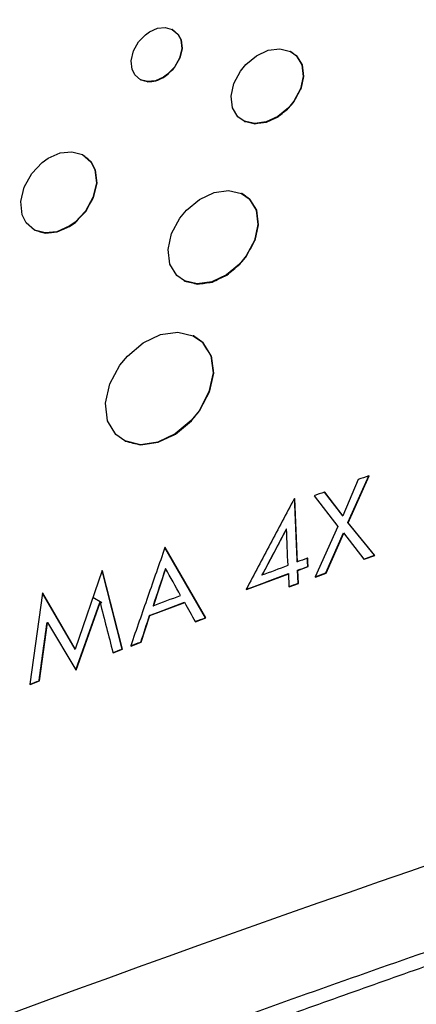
# Model space of a CAD drawing. Header units: millimetres. Extents: x 82 to 1337, y -230 to 1154.
# Tile 46 of 217: x 1131 to 1140, y -37 to -16. Entities that reach past the tile are written whole.
import ezdxf

# ---------------------------------------------------------------- set-up
doc = ezdxf.new("R2010")
doc.units = ezdxf.units.MM

msp = doc.modelspace()

# ---------------------------------------------------------------- linework, layer by layer
at = {"color": 7, "linetype": 'Continuous', "lineweight": 25}
for p, q in [((1133.853, -16.253), (1133.94, -16.193)), ((1133.94, -16.193), (1134.113, -16.116)), ((1134.113, -16.116), (1134.281, -16.1)), ((1134.281, -16.1), (1134.431, -16.141)), ((1134.431, -16.141), (1134.552, -16.243)), ((1134.438, -16.145), (1134.431, -16.141)), ((1134.438, -16.145), (1134.559, -16.247)), ((1134.559, -16.247), (1134.552, -16.243)), ((1133.595, -16.601), (1133.704, -16.406)), ((1133.704, -16.406), (1133.853, -16.253)), ((1134.611, -16.362), (1134.632, -16.548)), ((1134.619, -16.366), (1134.611, -16.362)), ((1134.619, -16.366), (1134.64, -16.552)), ((1133.548, -16.81), (1133.595, -16.601)), ((1134.632, -16.548), (1134.585, -16.753)), ((1134.64, -16.552), (1134.592, -16.757)), ((1134.64, -16.552), (1134.632, -16.548)), ((1136.238, -16.703), (1136.49, -16.587)), ((1136.49, -16.587), (1136.741, -16.555)), ((1136.741, -16.555), (1136.965, -16.61)), ((1136.965, -16.61), (1137.09, -16.701)), ((1136.972, -16.614), (1136.965, -16.61)), ((1136.972, -16.614), (1137.097, -16.705)), ((1133.569, -16.996), (1133.548, -16.81)), ((1134.585, -16.753), (1134.476, -16.948)), ((1134.592, -16.757), (1134.585, -16.753)), ((1136.01, -16.891), (1136.238, -16.703)), ((1137.09, -16.701), (1137.209, -16.896)), ((1137.097, -16.705), (1137.09, -16.701)), ((1137.097, -16.705), (1137.216, -16.9)), ((1134.476, -16.948), (1134.33, -17.1)), ((1134.483, -16.952), (1134.476, -16.948)), ((1135.753, -17.298), (1135.891, -17.036)), ((1135.891, -17.036), (1136.01, -16.891)), ((1137.209, -16.896), (1137.239, -17.146)), ((1137.216, -16.9), (1137.209, -16.896)), ((1137.216, -16.9), (1137.246, -17.15)), ((1133.749, -17.217), (1133.628, -17.115)), ((1133.902, -17.257), (1133.749, -17.217)), ((1133.756, -17.221), (1133.749, -17.217)), ((1134.07, -17.241), (1133.902, -17.257)), ((1133.909, -17.261), (1133.902, -17.257)), ((1134.243, -17.163), (1134.07, -17.241)), ((1134.077, -17.245), (1134.07, -17.241)), ((1134.33, -17.1), (1134.243, -17.163)), ((1134.25, -17.167), (1134.243, -17.163)), ((1134.337, -17.104), (1134.25, -17.167)), ((1134.337, -17.104), (1134.33, -17.1)), ((1135.691, -17.573), (1135.753, -17.298)), ((1137.239, -17.146), (1137.18, -17.415)), ((1137.246, -17.15), (1137.187, -17.419)), ((1137.246, -17.15), (1137.239, -17.146)), ((1137.18, -17.415), (1137.038, -17.679)), ((1137.187, -17.419), (1137.18, -17.415)), ((1135.725, -17.818), (1135.691, -17.573)), ((1137.038, -17.679), (1136.922, -17.819)), ((1137.045, -17.683), (1137.038, -17.679)), ((1135.839, -18.01), (1135.725, -17.818)), ((1136.922, -17.819), (1136.694, -18.006)), ((1136.929, -17.823), (1136.922, -17.819)), ((1135.971, -18.106), (1135.839, -18.01)), ((1136.198, -18.156), (1135.971, -18.106)), ((1135.978, -18.11), (1135.971, -18.106)), ((1136.446, -18.121), (1136.198, -18.156)), ((1136.694, -18.006), (1136.446, -18.121)), ((1136.453, -18.126), (1136.446, -18.121)), ((1136.701, -18.011), (1136.694, -18.006)), ((1136.205, -18.16), (1136.198, -18.156)), ((1132.025, -18.785), (1132.278, -18.76)), ((1132.278, -18.76), (1132.503, -18.823)), ((1131.636, -18.994), (1131.766, -18.901)), ((1131.766, -18.901), (1132.025, -18.785)), ((1132.503, -18.823), (1132.684, -18.975)), ((1132.51, -18.827), (1132.503, -18.823)), ((1132.684, -18.975), (1132.77, -19.151)), ((1132.691, -18.98), (1132.684, -18.975)), ((1132.691, -18.98), (1132.777, -19.155)), ((1131.416, -19.225), (1131.636, -18.994)), ((1132.77, -19.151), (1132.802, -19.434)), ((1132.777, -19.155), (1132.77, -19.151)), ((1132.777, -19.155), (1132.809, -19.438)), ((1131.253, -19.518), (1131.416, -19.225)), ((1131.184, -19.83), (1131.253, -19.518)), ((1132.802, -19.434), (1132.729, -19.744)), ((1132.809, -19.438), (1132.736, -19.748)), ((1132.809, -19.438), (1132.802, -19.434)), ((1135.33, -19.635), (1135.639, -19.59)), ((1135.639, -19.59), (1135.918, -19.654)), ((1131.212, -20.111), (1131.184, -19.83)), ((1132.729, -19.744), (1132.569, -20.036)), ((1132.736, -19.748), (1132.729, -19.744)), ((1134.734, -20.014), (1135.015, -19.782)), ((1135.015, -19.782), (1135.33, -19.635)), ((1135.918, -19.654), (1136.082, -19.772)), ((1135.925, -19.659), (1135.918, -19.654)), ((1136.082, -19.772), (1136.23, -20.012)), ((1136.089, -19.776), (1136.082, -19.772)), ((1136.089, -19.776), (1136.237, -20.016)), ((1132.569, -20.036), (1132.345, -20.271)), ((1132.576, -20.04), (1132.569, -20.036)), ((1134.593, -20.188), (1134.734, -20.014)), ((1136.23, -20.012), (1136.267, -20.324)), ((1136.237, -20.016), (1136.23, -20.012)), ((1136.237, -20.016), (1136.274, -20.328)), ((1131.298, -20.287), (1131.212, -20.111)), ((1134.417, -20.515), (1134.593, -20.188)), ((1131.478, -20.44), (1131.298, -20.287)), ((1131.703, -20.502), (1131.478, -20.44)), ((1131.485, -20.444), (1131.478, -20.44)), ((1132.218, -20.36), (1131.956, -20.476)), ((1132.345, -20.271), (1132.218, -20.36)), ((1132.225, -20.364), (1132.218, -20.36)), ((1132.352, -20.276), (1132.345, -20.271)), ((1136.267, -20.324), (1136.194, -20.663)), ((1136.274, -20.328), (1136.201, -20.667)), ((1136.274, -20.328), (1136.267, -20.324)), ((1131.956, -20.476), (1131.703, -20.502)), ((1131.71, -20.506), (1131.703, -20.502)), ((1131.963, -20.48), (1131.956, -20.476)), ((1134.341, -20.856), (1134.417, -20.515)), ((1136.194, -20.663), (1136.017, -20.994)), ((1136.201, -20.667), (1136.194, -20.663)), ((1134.378, -21.171), (1134.341, -20.856)), ((1136.017, -20.994), (1135.872, -21.168)), ((1136.024, -20.998), (1136.017, -20.994)), ((1134.525, -21.411), (1134.378, -21.171)), ((1135.872, -21.168), (1135.591, -21.403)), ((1135.879, -21.172), (1135.872, -21.168)), ((1134.689, -21.528), (1134.525, -21.411)), ((1135.591, -21.403), (1135.276, -21.551)), ((1135.598, -21.407), (1135.591, -21.403)), ((1134.967, -21.595), (1134.689, -21.528)), ((1134.696, -21.532), (1134.689, -21.528)), ((1135.276, -21.551), (1134.967, -21.595)), ((1134.974, -21.599), (1134.967, -21.595)), ((1135.283, -21.555), (1135.276, -21.551)), ((1133.803, -22.857), (1134.178, -22.68)), ((1134.178, -22.68), (1134.548, -22.628)), ((1134.548, -22.628), (1134.882, -22.705)), ((1134.882, -22.705), (1135.081, -22.846)), ((1134.889, -22.709), (1134.882, -22.705)), ((1133.467, -23.141), (1133.803, -22.857)), ((1135.081, -22.846), (1135.255, -23.134)), ((1135.088, -22.85), (1135.081, -22.846)), ((1133.307, -23.336), (1133.467, -23.141)), ((1135.255, -23.134), (1135.304, -23.501)), ((1135.262, -23.138), (1135.255, -23.134)), ((1135.262, -23.138), (1135.312, -23.506)), ((1133.09, -23.734), (1133.307, -23.336)), ((1135.304, -23.501), (1135.218, -23.91)), ((1135.312, -23.506), (1135.225, -23.914)), ((1135.312, -23.506), (1135.304, -23.501)), ((1133.001, -24.151), (1133.09, -23.734)), ((1135.218, -23.91), (1135.007, -24.311)), ((1135.225, -23.914), (1135.218, -23.91)), ((1133.044, -24.528), (1133.001, -24.151)), ((1135.007, -24.311), (1134.833, -24.524)), ((1135.014, -24.315), (1135.007, -24.311)), ((1133.221, -24.821), (1133.044, -24.528)), ((1134.833, -24.524), (1134.493, -24.809)), ((1134.84, -24.528), (1134.833, -24.524)), ((1133.412, -24.96), (1133.221, -24.821)), ((1134.493, -24.809), (1134.118, -24.984)), ((1134.5, -24.813), (1134.493, -24.809)), ((1133.746, -25.04), (1133.412, -24.96)), ((1133.42, -24.964), (1133.412, -24.96)), ((1134.118, -24.984), (1133.746, -25.04)), ((1133.753, -25.044), (1133.746, -25.04)), ((1134.126, -24.988), (1134.118, -24.984)), ((1138.2, -26.711), (1138.647, -25.706)), ((1138.207, -26.715), (1138.655, -25.71)), ((1138.655, -25.71), (1138.647, -25.706)), ((1138.421, -25.789), (1138.086, -26.567)), ((1137.471, -26.138), (1137.985, -26.79)), ((1138.086, -26.567), (1137.696, -26.055)), ((1137.703, -26.059), (1137.696, -26.055)), ((1138.093, -26.572), (1137.703, -26.059)), ((1137.061, -26.198), (1137.054, -26.194)), ((1137.119, -27.556), (1137.061, -26.198)), ((1137.985, -26.79), (1137.497, -27.874)), ((1138.766, -27.409), (1138.2, -26.711)), ((1138.207, -26.715), (1138.2, -26.711)), ((1138.773, -27.413), (1138.207, -26.715)), ((1136.362, -27.836), (1136.884, -26.852)), ((1136.877, -26.848), (1136.881, -26.847)), ((1136.881, -26.85), (1136.877, -26.848)), ((1137.726, -27.79), (1138.102, -26.932)), ((1137.733, -27.794), (1138.109, -26.936)), ((1138.102, -26.932), (1138.54, -27.491)), ((1135.141, -28.749), (1134.273, -27.243)), ((1134.28, -27.247), (1134.273, -27.243)), ((1135.148, -28.753), (1134.28, -27.247)), ((1138.547, -27.495), (1138.773, -27.413)), ((1138.773, -27.413), (1138.766, -27.409)), ((1137.337, -27.475), (1137.33, -27.471)), ((1138.547, -27.495), (1138.54, -27.491)), ((1132.923, -27.736), (1132.344, -29.423)), ((1133.356, -29.42), (1132.923, -27.736)), ((1132.93, -27.74), (1132.923, -27.736)), ((1133.363, -29.424), (1132.93, -27.74)), ((1134.024, -28.498), (1134.292, -27.697)), ((1136.023, -28.144), (1136.929, -27.808)), ((1136.922, -27.804), (1136.934, -28.082)), ((1137.132, -28.009), (1137.12, -27.731)), ((1137.127, -27.735), (1137.12, -27.731)), ((1137.127, -27.735), (1137.345, -27.654)), ((1137.139, -28.013), (1137.127, -27.735)), ((1137.345, -27.654), (1137.338, -27.65)), ((1137.504, -27.878), (1137.733, -27.794)), ((1137.733, -27.794), (1137.726, -27.79)), ((1136.941, -28.086), (1137.139, -28.013)), ((1137.139, -28.013), (1137.132, -28.009)), ((1137.504, -27.878), (1137.497, -27.874)), ((1131.648, -28.22), (1131.371, -30.176)), ((1132.344, -29.423), (1131.648, -28.22)), ((1131.655, -28.225), (1131.648, -28.22)), ((1132.351, -29.427), (1131.655, -28.225)), ((1136.023, -28.144), (1136.016, -28.14)), ((1136.941, -28.086), (1136.934, -28.082)), ((1132.364, -29.867), (1132.877, -28.42)), ((1132.371, -29.871), (1132.884, -28.424)), ((1132.727, -28.308), (1132.916, -28.423)), ((1132.877, -28.42), (1132.88, -28.418)), ((1132.881, -28.422), (1132.877, -28.42)), ((1133.951, -28.704), (1134.703, -28.421)), ((1131.58, -30.102), (1131.751, -28.855)), ((1131.751, -28.855), (1131.744, -28.851)), ((1131.751, -28.848), (1132.364, -29.867)), ((1131.751, -28.855), (1131.754, -28.853)), ((1133.762, -29.273), (1133.951, -28.704)), ((1133.951, -28.704), (1133.944, -28.7)), ((1134.931, -28.834), (1134.924, -28.83)), ((1134.931, -28.834), (1135.148, -28.753)), ((1135.148, -28.753), (1135.141, -28.749)), ((1133.546, -29.355), (1133.762, -29.273)), ((1133.762, -29.273), (1133.755, -29.269)), ((1133.164, -29.499), (1133.157, -29.495)), ((1133.164, -29.499), (1133.363, -29.424)), ((1133.363, -29.424), (1133.356, -29.42)), ((1133.546, -29.355), (1133.539, -29.351)), ((1132.371, -29.871), (1132.364, -29.867)), ((1131.378, -30.18), (1131.371, -30.176)), ((1131.378, -30.18), (1131.58, -30.102)), ((1131.58, -30.102), (1131.573, -30.098))]:
    msp.add_line(p, q, dxfattribs=at)
at = {"color": 7, "linetype": 'Continuous', "lineweight": 25, "flags": 128}
for points in [[(1134.552, -16.243), (1134.585, -16.309), (1134.611, -16.362)], [(1134.559, -16.247), (1134.592, -16.314), (1134.619, -16.366)], [(1133.628, -17.115), (1133.595, -17.048), (1133.569, -16.996)], [(1137.054, -26.194), (1137.05, -26.195), (1137.047, -26.197)], [(1137.338, -27.65), (1137.334, -27.55), (1137.33, -27.471)], [(1137.345, -27.654), (1137.341, -27.554), (1137.337, -27.475)], [(1131.744, -28.851), (1131.748, -28.849), (1131.751, -28.848)]]:
    msp.add_lwpolyline(points, dxfattribs=at)
at = {"color": 7, "linetype": 'Continuous', "lineweight": 25}
for points, knots in [([(1011.725, -53.407), (1011.725, -53.407), (1011.825, -53.369), (1012.502, -53.09), (1015.791, -51.78), (1020.362, -49.84), (1035.309, -43.112), (1050.321, -35.382), (1066.897, -25.902), (1071.707, -23.1), (1085.484, -14.931), (1100.716, -5.344), (1119.627, 7.207), (1127.964, 12.879), (1133.817, 16.944), (1134.857, 17.656), (1135.015, 17.767)], [0.0831025, 0.0831025, 0.0831025, 0.0831025, 0.0831028, 0.085856, 0.101481, 0.1717935, 0.2030435, 0.4686685, 0.4999594, 0.5311685, 0.5624185, 0.7655435, 0.8124185, 0.898356, 0.913981, 0.916816, 0.916816, 0.916816, 0.916816]), ([(1137.047, -26.197), (1136.875, -26.52), (1136.531, -27.167), (1136.188, -27.815), (1136.016, -28.14)], [0, 0, 0, 0, 0.4991601, 1, 1, 1, 1]), ([(1134.273, -27.243), (1134.151, -27.594), (1133.905, -28.296), (1133.661, -28.999), (1133.539, -29.351)], [0, 0, 0, 0, 0.499295, 1, 1, 1, 1]), ([(1146.069, -31.975), (1132.014, -36.604), (1118.528, -41.768), (1099.152, -50.315), (1092.835, -53.298), (1085.121, -57.196), (1083.587, -57.984), (1080.543, -59.575), (1079.033, -60.377), (1074.535, -62.807), (1071.581, -64.456), (1062.854, -69.491), (1057.215, -72.965), (1049.026, -78.351), (1046.341, -80.176), (1041.061, -83.885), (1038.469, -85.767), (1025.771, -95.297), (1016.424, -103.321), (1007.888, -111.745)], [0, 0, 0, 0, 0.25, 0.25, 0.375, 0.375, 0.40625, 0.40625, 0.4375, 0.4375, 0.5, 0.5, 0.625, 0.625, 0.6875, 0.6875, 0.75, 0.75, 1, 1, 1, 1]), ([(1146.098, -33.795), (1145.24, -34.081), (1144.382, -34.368), (1142.672, -34.948), (1140.115, -35.823), (1134.191, -37.907), (1122.526, -42.244), (1112.836, -46.253), (1103.354, -50.454), (1100.228, -51.887), (1094.044, -54.818), (1090.986, -56.317), (1084.953, -59.373), (1081.976, -60.932), (1076.104, -64.108), (1073.208, -65.727), (1058.961, -73.951), (1048.292, -80.96), (1035.86, -90.253), (1033.419, -92.138), (1028.627, -95.963), (1026.276, -97.903), (1021.676, -101.827), (1018.303, -104.805), (1014.5, -108.337), (1012.899, -109.864), (1011.837, -110.885), (1011.31, -111.397), (1010.786, -111.909)], [0, 0, 0, 0, 0.015625, 0.015625, 0.03125, 0.0625, 0.125, 0.25, 0.25, 0.3125, 0.3125, 0.375, 0.375, 0.4375, 0.4375, 0.5, 0.5, 0.75, 0.75, 0.8125, 0.8125, 0.875, 0.875, 0.9375, 0.96875, 0.984375, 0.984375, 1, 1, 1, 1]), ([(1146.246, -34.028), (1145.663, -34.224), (1144.498, -34.617), (1142.757, -35.213), (1141.021, -35.815), (1139.292, -36.422), (1137.568, -37.035), (1135.851, -37.653), (1134.139, -38.277), (1132.434, -38.907), (1130.734, -39.542), (1129.041, -40.184), (1127.353, -40.83), (1125.672, -41.483), (1123.996, -42.141), (1122.327, -42.805), (1120.663, -43.474), (1119.006, -44.149), (1117.354, -44.83), (1115.709, -45.516), (1114.069, -46.208), (1112.436, -46.906), (1110.808, -47.609), (1109.187, -48.318), (1105.005, -50.168), (1098.35, -53.229), (1089.389, -57.632), (1080.659, -62.209), (1072.173, -66.955), (1063.939, -71.862), (1055.965, -76.925), (1048.248, -82.146), (1042.449, -86.328), (1038.404, -89.372), (1036.006, -91.216), (1033.639, -93.076), (1031.303, -94.951), (1028.999, -96.842), (1026.726, -98.748), (1024.485, -100.67), (1022.275, -102.607), (1020.096, -104.56), (1017.95, -106.528), (1015.832, -108.511), (1014.448, -109.846), (1013.756, -110.513)], [0, 0, 0, 0, 0.010867, 0.021732, 0.032593, 0.043451, 0.054308, 0.065162, 0.076014, 0.086865, 0.097714, 0.108563, 0.119411, 0.130258, 0.141105, 0.151953, 0.162801, 0.173649, 0.184499, 0.19535, 0.206202, 0.217057, 0.227913, 0.238772, 0.249633, 0.312264, 0.374835, 0.437401, 0.500018, 0.562473, 0.62488, 0.687295, 0.74977, 0.770635, 0.791491, 0.81234, 0.833184, 0.854025, 0.874865, 0.895707, 0.916551, 0.937401, 0.958257, 0.979123, 1, 1, 1, 1])]:
    msp.add_open_spline(points, degree=3, knots=knots, dxfattribs=at)
for points in [[(1134.483, -16.952), (1134.519, -16.887), (1134.556, -16.822), (1134.592, -16.757)], [(1134.337, -17.104), (1134.386, -17.054), (1134.434, -17.003), (1134.483, -16.952)], [(1133.756, -17.221), (1133.807, -17.234), (1133.858, -17.247), (1133.909, -17.261)], [(1133.909, -17.261), (1133.965, -17.255), (1134.021, -17.25), (1134.077, -17.245)], [(1134.077, -17.245), (1134.135, -17.219), (1134.192, -17.193), (1134.25, -17.167)], [(1137.045, -17.683), (1137.093, -17.595), (1137.14, -17.507), (1137.187, -17.419)], [(1136.929, -17.823), (1136.968, -17.776), (1137.006, -17.729), (1137.045, -17.683)], [(1136.701, -18.011), (1136.777, -17.948), (1136.853, -17.885), (1136.929, -17.823)], [(1135.978, -18.11), (1136.054, -18.127), (1136.129, -18.143), (1136.205, -18.16)], [(1136.205, -18.16), (1136.287, -18.149), (1136.37, -18.137), (1136.453, -18.126)], [(1136.453, -18.126), (1136.535, -18.087), (1136.618, -18.049), (1136.701, -18.011)], [(1132.691, -18.98), (1132.631, -18.929), (1132.571, -18.878), (1132.51, -18.827)], [(1132.576, -20.04), (1132.629, -19.943), (1132.682, -19.845), (1132.736, -19.748)], [(1136.089, -19.776), (1136.034, -19.737), (1135.98, -19.698), (1135.925, -19.659)], [(1132.352, -20.276), (1132.427, -20.197), (1132.501, -20.118), (1132.576, -20.04)], [(1131.485, -20.444), (1131.56, -20.464), (1131.635, -20.485), (1131.71, -20.506)], [(1131.963, -20.48), (1132.05, -20.441), (1132.138, -20.403), (1132.225, -20.364)], [(1132.225, -20.364), (1132.267, -20.334), (1132.31, -20.305), (1132.352, -20.276)], [(1131.71, -20.506), (1131.794, -20.497), (1131.878, -20.489), (1131.963, -20.48)], [(1136.024, -20.998), (1136.083, -20.887), (1136.142, -20.777), (1136.201, -20.667)], [(1135.879, -21.172), (1135.927, -21.114), (1135.976, -21.056), (1136.024, -20.998)], [(1135.598, -21.407), (1135.692, -21.329), (1135.785, -21.251), (1135.879, -21.172)], [(1135.283, -21.555), (1135.388, -21.506), (1135.493, -21.456), (1135.598, -21.407)], [(1134.696, -21.532), (1134.789, -21.554), (1134.882, -21.577), (1134.974, -21.599)], [(1134.974, -21.599), (1135.077, -21.584), (1135.18, -21.57), (1135.283, -21.555)], [(1135.088, -22.85), (1135.021, -22.803), (1134.955, -22.756), (1134.889, -22.709)], [(1135.262, -23.138), (1135.204, -23.042), (1135.146, -22.946), (1135.088, -22.85)], [(1135.014, -24.315), (1135.084, -24.182), (1135.155, -24.048), (1135.225, -23.914)], [(1134.84, -24.528), (1134.898, -24.457), (1134.956, -24.386), (1135.014, -24.315)], [(1134.5, -24.813), (1134.614, -24.718), (1134.727, -24.623), (1134.84, -24.528)], [(1134.126, -24.988), (1134.25, -24.93), (1134.375, -24.871), (1134.5, -24.813)], [(1133.42, -24.964), (1133.531, -24.991), (1133.642, -25.017), (1133.753, -25.044)], [(1133.753, -25.044), (1133.877, -25.025), (1134.001, -25.006), (1134.126, -24.988)], [(1138.647, -25.706), (1138.572, -25.734), (1138.497, -25.761), (1138.421, -25.789)], [(1137.696, -26.055), (1137.621, -26.083), (1137.546, -26.11), (1137.471, -26.138)], [(1137.112, -27.552), (1137.092, -27.099), (1137.073, -26.647), (1137.054, -26.194)], [(1136.877, -26.848), (1136.703, -27.176), (1136.529, -27.504), (1136.355, -27.832)], [(1136.914, -27.625), (1136.903, -27.365), (1136.892, -27.106), (1136.881, -26.847)], [(1138.54, -27.491), (1138.615, -27.464), (1138.69, -27.436), (1138.766, -27.409)], [(1136.355, -27.832), (1136.541, -27.763), (1136.728, -27.694), (1136.914, -27.625)], [(1137.33, -27.471), (1137.257, -27.498), (1137.185, -27.525), (1137.112, -27.552)], [(1134.285, -27.693), (1134.196, -27.96), (1134.106, -28.227), (1134.017, -28.494)], [(1134.61, -28.271), (1134.502, -28.078), (1134.394, -27.885), (1134.285, -27.693)], [(1136.016, -28.14), (1136.318, -28.027), (1136.62, -27.915), (1136.922, -27.804)], [(1137.12, -27.731), (1137.192, -27.704), (1137.265, -27.677), (1137.338, -27.65)], [(1137.497, -27.874), (1137.573, -27.846), (1137.649, -27.818), (1137.726, -27.79)], [(1136.934, -28.082), (1137, -28.057), (1137.066, -28.033), (1137.132, -28.009)], [(1134.017, -28.494), (1134.215, -28.419), (1134.412, -28.345), (1134.61, -28.271)], [(1132.88, -28.418), (1132.972, -28.777), (1133.064, -29.136), (1133.157, -29.495)], [(1133.944, -28.7), (1134.194, -28.605), (1134.445, -28.511), (1134.696, -28.417)], [(1134.696, -28.417), (1134.772, -28.555), (1134.848, -28.692), (1134.924, -28.83)], [(1131.573, -30.098), (1131.63, -29.682), (1131.687, -29.266), (1131.744, -28.851)], [(1133.755, -29.269), (1133.818, -29.079), (1133.881, -28.889), (1133.944, -28.7)], [(1134.924, -28.83), (1134.996, -28.803), (1135.069, -28.776), (1135.141, -28.749)], [(1133.539, -29.351), (1133.611, -29.324), (1133.683, -29.296), (1133.755, -29.269)], [(1133.157, -29.495), (1133.223, -29.47), (1133.29, -29.445), (1133.356, -29.42)], [(1131.371, -30.176), (1131.438, -30.15), (1131.505, -30.124), (1131.573, -30.098)]]:
    msp.add_open_spline(points, degree=3, dxfattribs=at)

doc.saveas('drawing.dxf')
